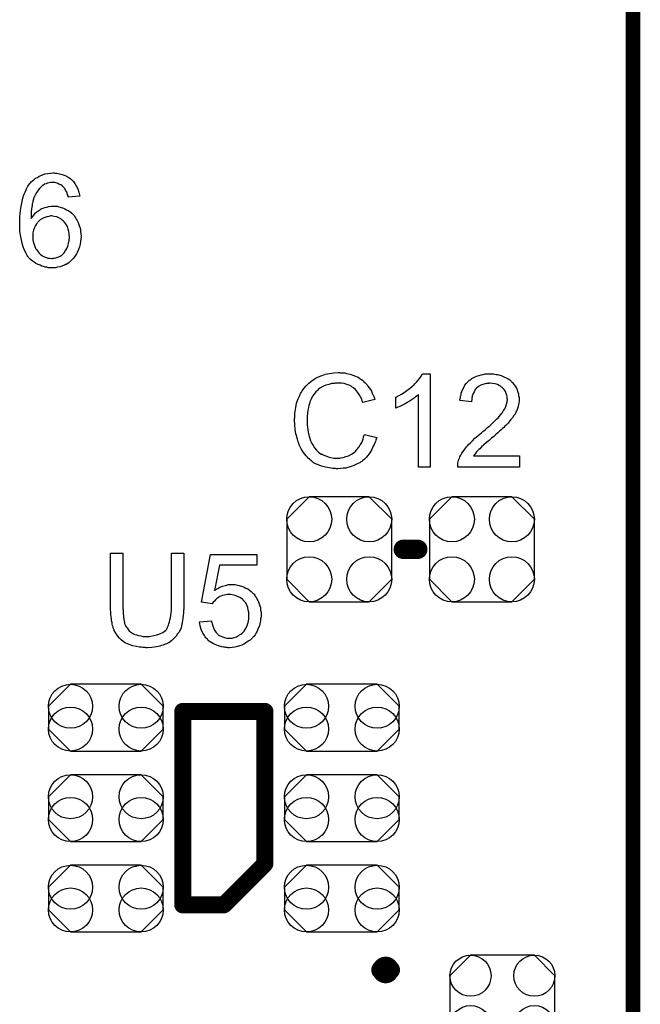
# Model space of a CAD drawing. Extents: x -0.07 to 0.95, y -0.15 to 2.1.
# Tile 28 of 30: x 0.7 to 0.95, y 1.19 to 1.6. Entities that reach past the tile are written whole.
import ezdxf

# ---------------------------------------------------------------- set-up
doc = ezdxf.new("R2010")
doc.units = 0
doc.layers.get('0').update_dxf_attribs({"linetype": 'CONTINUOUS'})
for name, color, linetype in [('gko', 6, 'CONTINUOUS'), ('gto', 2, 'CONTINUOUS'), ('gts', 1, 'CONTINUOUS')]:
    doc.layers.add(name, color=color, linetype=linetype)

# ---------------------------------------------------------------- blocks, each defined once
blk = doc.blocks.new('D49')
at = {"const_width": 0.004}
blk.add_lwpolyline([(-0.002, 0, 1), (0.002, 0, 1)], format="xyb", close=True, dxfattribs=at)
blk = doc.blocks.new('D122')
at = {"const_width": 0.00395}
blk.add_lwpolyline([(-0.001975, 0, 1), (0.001975, 0, 1)], format="xyb", close=True, dxfattribs=at)
blk = doc.blocks.new('D53')
at = {"const_width": 0.0035}
blk.add_lwpolyline([(-0.00175, 0, 1), (0.00175, 0, 1)], format="xyb", close=True, dxfattribs=at)
blk = doc.blocks.new('D129')
blk.add_lwpolyline([(0.0132, 0.0189), (-0.0132, 0.0189), (-0.0217, 0.0104), (-0.0217, -0.0104), (-0.0132, -0.0189), (0.0132, -0.0189), (0.0217, -0.0104), (0.0217, 0.0104)], close=True)
for centre in [(-0.0132, 0.0104), (0.0132, 0.0104), (-0.0132, -0.0104), (0.0132, -0.0104)]:
    blk.add_circle(centre, 0.0085)
blk = doc.blocks.new('D136')
blk.add_lwpolyline([(0.0217, -0.0124), (0.0217, 0.0124), (0.0124, 0.0217), (-0.0124, 0.0217), (-0.0217, 0.0124), (-0.0217, -0.0124), (-0.0124, -0.0217), (0.0124, -0.0217)], close=True)
for centre in [(-0.0124, 0.0124), (0.0124, 0.0124), (-0.0124, -0.0124), (0.0124, -0.0124)]:
    blk.add_circle(centre, 0.0093)
blk = doc.blocks.new('D140')
blk.add_lwpolyline([(-0.0146, -0.0138), (0.0146, -0.0138), (0.0237, -0.0047), (0.0237, 0.0047), (0.0146, 0.0138), (-0.0146, 0.0138), (-0.0237, 0.0047), (-0.0237, -0.0047)], close=True)
for centre in [(-0.0146, 0.0047), (0.0146, 0.0047), (-0.0146, -0.0047), (0.0146, -0.0047)]:
    blk.add_circle(centre, 0.0091)

msp = doc.modelspace()

# ---------------------------------------------------------------- linework, layer by layer
at = {"layer": 'gko', "color": 6, "const_width": 0.006}
msp.add_lwpolyline([(0.95, -0.05), (0.95, 2.1)], dxfattribs=at)
at = {"layer": 'gto', "color": 2}
for points in [[(0.711, 1.5365), (0.7114, 1.5365), (0.7118, 1.5365), (0.7129, 1.5362), (0.714, 1.536), (0.7152, 1.5355), (0.7165, 1.5349), (0.7171, 1.5345), (0.7176, 1.534), (0.7177, 1.534), (0.7177, 1.5339), (0.7179, 1.5337), (0.7181, 1.5336), (0.7184, 1.5333), (0.7186, 1.533), (0.7192, 1.5322), (0.7198, 1.5312), (0.7204, 1.53), (0.7209, 1.5286), (0.7212, 1.527), (0.7165, 1.5266), (0.7165, 1.5267), (0.7164, 1.5267), (0.7164, 1.5271), (0.7162, 1.5276), (0.716, 1.5282), (0.7157, 1.5289), (0.7154, 1.5295), (0.715, 1.5301), (0.7146, 1.5306), (0.7145, 1.5307), (0.7143, 1.531), (0.7139, 1.5313), (0.7134, 1.5317), (0.7126, 1.532), (0.7119, 1.5324), (0.7109, 1.5326), (0.7099, 1.5327), (0.7095, 1.5327), (0.7091, 1.5326), (0.7086, 1.5325), (0.7079, 1.5324), (0.7073, 1.5321), (0.7066, 1.5319), (0.7059, 1.5314), (0.7058, 1.5314), (0.7055, 1.5311), (0.7051, 1.5307), (0.7046, 1.5302), (0.7041, 1.5295), (0.7035, 1.5287), (0.7029, 1.5277), (0.7024, 1.5266), (0.7024, 1.5266), (0.7023, 1.5265), (0.7023, 1.5263), (0.7021, 1.5261), (0.7021, 1.5258), (0.702, 1.5254), (0.7019, 1.5249), (0.7018, 1.5244), (0.7016, 1.5238), (0.7015, 1.5231), (0.7014, 1.5224), (0.7013, 1.5216), (0.7012, 1.5207), (0.7012, 1.5198), (0.7011, 1.5188), (0.7011, 1.5178), (0.7012, 1.5179), (0.7014, 1.5182), (0.7018, 1.5186), (0.7023, 1.5192), (0.7028, 1.5199), (0.7035, 1.5205), (0.7043, 1.5211), (0.7052, 1.5216), (0.7053, 1.5216), (0.7053, 1.5217), (0.7056, 1.5219), (0.7061, 1.522), (0.7068, 1.5223), (0.7076, 1.5225), (0.7085, 1.5227), (0.7094, 1.5229), (0.7104, 1.5229), (0.7109, 1.5229), (0.7112, 1.5229), (0.7116, 1.5228), (0.7121, 1.5228), (0.7126, 1.5226), (0.7132, 1.5225), (0.7145, 1.5221), (0.7151, 1.5218), (0.7158, 1.5214), (0.7165, 1.521), (0.7172, 1.5206), (0.7179, 1.52), (0.7185, 1.5194), (0.7185, 1.5194), (0.7186, 1.5193), (0.7188, 1.5191), (0.719, 1.5188), (0.7192, 1.5184), (0.7195, 1.518), (0.7198, 1.5175), (0.7201, 1.517), (0.7205, 1.5164), (0.7207, 1.5157), (0.721, 1.5149), (0.7213, 1.5142), (0.7215, 1.5133), (0.7216, 1.5124), (0.7217, 1.5114), (0.7218, 1.5104), (0.7218, 1.5104), (0.7218, 1.5103), (0.7218, 1.5101), (0.7218, 1.5098), (0.7217, 1.5095), (0.7217, 1.5092), (0.7216, 1.5083), (0.7214, 1.5072), (0.7211, 1.5061), (0.7207, 1.5049), (0.7202, 1.5037), (0.7202, 1.5037), (0.7201, 1.5036), (0.72, 1.5034), (0.7199, 1.5032), (0.7196, 1.5027), (0.7191, 1.5019), (0.7185, 1.5012), (0.7177, 1.5004), (0.7169, 1.4996), (0.7159, 1.4989), (0.7159, 1.4989), (0.7158, 1.4989), (0.7156, 1.4988), (0.7154, 1.4987), (0.7149, 1.4984), (0.7141, 1.4982), (0.7132, 1.4978), (0.7121, 1.4976), (0.711, 1.4974), (0.7097, 1.4973), (0.7094, 1.4973), (0.7091, 1.4974), (0.7087, 1.4974), (0.7082, 1.4974), (0.7076, 1.4976), (0.707, 1.4977), (0.7063, 1.4979), (0.7055, 1.4981), (0.7048, 1.4984), (0.704, 1.4987), (0.7031, 1.4992), (0.7024, 1.4997), (0.7016, 1.5002), (0.7008, 1.5009), (0.7001, 1.5017), (0.7, 1.5017), (0.6999, 1.5019), (0.6998, 1.5021), (0.6995, 1.5025), (0.6992, 1.503), (0.6989, 1.5036), (0.6986, 1.5043), (0.6983, 1.505), (0.6979, 1.506), (0.6975, 1.507), (0.6973, 1.5082), (0.697, 1.5095), (0.6967, 1.5109), (0.6965, 1.5125), (0.6964, 1.5142), (0.6964, 1.5159), (0.6964, 1.516), (0.6964, 1.516), (0.6964, 1.5162), (0.6964, 1.5164), (0.6964, 1.517), (0.6964, 1.5178), (0.6965, 1.5186), (0.6966, 1.5197), (0.6967, 1.5209), (0.6969, 1.5221), (0.6971, 1.5234), (0.6974, 1.5248), (0.6977, 1.5261), (0.6981, 1.5275), (0.6986, 1.5287), (0.6992, 1.53), (0.6998, 1.5311), (0.7005, 1.5321), (0.7005, 1.5322), (0.7007, 1.5323), (0.7009, 1.5325), (0.7012, 1.5329), (0.7015, 1.5332), (0.7019, 1.5335), (0.7025, 1.534), (0.703, 1.5344), (0.7037, 1.5347), (0.7044, 1.5352), (0.7053, 1.5355), (0.7061, 1.5359), (0.707, 1.5362), (0.708, 1.5364), (0.7091, 1.5365), (0.7102, 1.5366), (0.7106, 1.5366), (0.711, 1.5365)], [(0.7095, 1.5188), (0.7091, 1.5188), (0.7089, 1.5187), (0.7084, 1.5186), (0.7076, 1.5185), (0.7068, 1.5182), (0.7058, 1.5178), (0.7049, 1.5172), (0.704, 1.5164), (0.7039, 1.5163), (0.7037, 1.516), (0.7033, 1.5155), (0.7029, 1.5148), (0.7025, 1.514), (0.7021, 1.5129), (0.7019, 1.5118), (0.7018, 1.5104), (0.7018, 1.5103), (0.7018, 1.51), (0.7019, 1.5095), (0.7019, 1.5089), (0.702, 1.5082), (0.7023, 1.5074), (0.7025, 1.5066), (0.7028, 1.5058), (0.7029, 1.5057), (0.703, 1.5054), (0.7033, 1.505), (0.7036, 1.5045), (0.704, 1.504), (0.7045, 1.5034), (0.705, 1.5029), (0.7057, 1.5024), (0.7058, 1.5023), (0.706, 1.5022), (0.7064, 1.502), (0.7069, 1.5018), (0.7075, 1.5016), (0.7081, 1.5014), (0.7089, 1.5013), (0.7096, 1.5012), (0.7099, 1.5012), (0.7101, 1.5013), (0.7107, 1.5013), (0.7114, 1.5015), (0.7122, 1.5018), (0.7131, 1.5022), (0.714, 1.5028), (0.7144, 1.5032), (0.7148, 1.5036), (0.7148, 1.5037), (0.7149, 1.5037), (0.7151, 1.5041), (0.7155, 1.5046), (0.7159, 1.5053), (0.7163, 1.5063), (0.7166, 1.5074), (0.7169, 1.5087), (0.717, 1.5102), (0.717, 1.5102), (0.717, 1.5103), (0.717, 1.5105), (0.7169, 1.5108), (0.7169, 1.5112), (0.7169, 1.5115), (0.7167, 1.5124), (0.7165, 1.5134), (0.7161, 1.5145), (0.7155, 1.5155), (0.7148, 1.5164), (0.7147, 1.5165), (0.7144, 1.5168), (0.714, 1.5171), (0.7134, 1.5176), (0.7126, 1.518), (0.7117, 1.5184), (0.7106, 1.5186), (0.7095, 1.5188)], [(0.829, 1.454), (0.8295, 1.454), (0.8301, 1.4539), (0.8308, 1.4539), (0.8315, 1.4537), (0.833, 1.4534), (0.8346, 1.4529), (0.8355, 1.4525), (0.8363, 1.4521), (0.837, 1.4516), (0.8378, 1.4511), (0.8379, 1.4511), (0.838, 1.451), (0.8382, 1.4509), (0.8385, 1.4506), (0.8387, 1.4503), (0.8391, 1.4499), (0.8395, 1.4495), (0.84, 1.449), (0.8404, 1.4485), (0.8409, 1.4478), (0.8414, 1.4471), (0.8418, 1.4464), (0.8422, 1.4456), (0.8426, 1.4447), (0.843, 1.4439), (0.8433, 1.4429), (0.8383, 1.4417), (0.8383, 1.4418), (0.8382, 1.4419), (0.8381, 1.4421), (0.838, 1.4424), (0.8379, 1.4427), (0.8378, 1.4431), (0.8373, 1.444), (0.8368, 1.445), (0.8361, 1.446), (0.8353, 1.447), (0.8344, 1.4478), (0.8343, 1.4479), (0.8339, 1.4481), (0.8334, 1.4484), (0.8326, 1.4488), (0.8317, 1.4491), (0.8306, 1.4495), (0.8294, 1.4497), (0.828, 1.4497), (0.8275, 1.4497), (0.8273, 1.4497), (0.8269, 1.4497), (0.8264, 1.4496), (0.8254, 1.4495), (0.8242, 1.4492), (0.823, 1.4489), (0.8217, 1.4483), (0.8205, 1.4476), (0.8205, 1.4476), (0.8204, 1.4475), (0.82, 1.4472), (0.8195, 1.4467), (0.8189, 1.4461), (0.8182, 1.4452), (0.8175, 1.4443), (0.8169, 1.4431), (0.8164, 1.4419), (0.8164, 1.4418), (0.8163, 1.4417), (0.8163, 1.4415), (0.8162, 1.4413), (0.8161, 1.4409), (0.816, 1.4405), (0.8158, 1.4396), (0.8156, 1.4385), (0.8154, 1.4373), (0.8153, 1.4359), (0.8152, 1.4345), (0.8152, 1.4344), (0.8152, 1.4343), (0.8152, 1.434), (0.8152, 1.4336), (0.8153, 1.4333), (0.8153, 1.4328), (0.8153, 1.4322), (0.8154, 1.4316), (0.8156, 1.4303), (0.8158, 1.4288), (0.8162, 1.4274), (0.8166, 1.4259), (0.8166, 1.4259), (0.8167, 1.4258), (0.8168, 1.4256), (0.8169, 1.4253), (0.8172, 1.4247), (0.8177, 1.4239), (0.8183, 1.423), (0.8191, 1.422), (0.82, 1.4212), (0.821, 1.4204), (0.8211, 1.4204), (0.8212, 1.4204), (0.8214, 1.4203), (0.8216, 1.4202), (0.8219, 1.4201), (0.8222, 1.4199), (0.823, 1.4196), (0.824, 1.4192), (0.8251, 1.4189), (0.8263, 1.4187), (0.8276, 1.4187), (0.828, 1.4187), (0.8283, 1.4187), (0.8287, 1.4187), (0.8291, 1.4188), (0.8301, 1.419), (0.8313, 1.4193), (0.8324, 1.4197), (0.8336, 1.4203), (0.8343, 1.4207), (0.8348, 1.4211), (0.8349, 1.4212), (0.8349, 1.4212), (0.8351, 1.4214), (0.8353, 1.4215), (0.8355, 1.4218), (0.8358, 1.4222), (0.8361, 1.4225), (0.8364, 1.4229), (0.8368, 1.4234), (0.8371, 1.424), (0.8375, 1.4245), (0.8378, 1.4252), (0.8381, 1.4259), (0.8384, 1.4267), (0.8386, 1.4275), (0.8389, 1.4284), (0.844, 1.4272), (0.844, 1.4271), (0.8439, 1.4269), (0.8438, 1.4265), (0.8436, 1.4261), (0.8435, 1.4256), (0.8432, 1.425), (0.843, 1.4243), (0.8426, 1.4236), (0.8419, 1.422), (0.8409, 1.4205), (0.8402, 1.4197), (0.8396, 1.4189), (0.839, 1.4183), (0.8382, 1.4176), (0.8381, 1.4176), (0.838, 1.4174), (0.8378, 1.4173), (0.8375, 1.4171), (0.837, 1.4168), (0.8366, 1.4166), (0.836, 1.4163), (0.8354, 1.416), (0.8346, 1.4157), (0.8339, 1.4154), (0.833, 1.4151), (0.8321, 1.4148), (0.8312, 1.4146), (0.8302, 1.4145), (0.8291, 1.4144), (0.828, 1.4143), (0.8274, 1.4143), (0.827, 1.4144), (0.8265, 1.4144), (0.8259, 1.4144), (0.8252, 1.4146), (0.8244, 1.4147), (0.8228, 1.4149), (0.8212, 1.4154), (0.8195, 1.416), (0.8187, 1.4164), (0.8179, 1.4168), (0.8179, 1.4169), (0.8178, 1.4169), (0.8175, 1.4171), (0.8173, 1.4173), (0.817, 1.4176), (0.8166, 1.4179), (0.8162, 1.4183), (0.8157, 1.4187), (0.8153, 1.4192), (0.8148, 1.4197), (0.8138, 1.421), (0.8128, 1.4225), (0.812, 1.4242), (0.812, 1.4242), (0.8119, 1.4244), (0.8118, 1.4247), (0.8117, 1.425), (0.8116, 1.4254), (0.8114, 1.426), (0.8112, 1.4266), (0.811, 1.4273), (0.8108, 1.428), (0.8106, 1.4288), (0.8103, 1.4305), (0.8101, 1.4325), (0.81, 1.4345), (0.81, 1.4345), (0.81, 1.4348), (0.81, 1.4351), (0.8101, 1.4355), (0.8101, 1.436), (0.8101, 1.4366), (0.8102, 1.4373), (0.8103, 1.438), (0.8106, 1.4396), (0.8109, 1.4414), (0.8115, 1.4432), (0.8123, 1.4449), (0.8123, 1.445), (0.8124, 1.4451), (0.8125, 1.4454), (0.8127, 1.4456), (0.8129, 1.446), (0.8132, 1.4465), (0.8139, 1.4475), (0.8149, 1.4486), (0.816, 1.4497), (0.8173, 1.4508), (0.8188, 1.4517), (0.8188, 1.4518), (0.819, 1.4519), (0.8192, 1.452), (0.8195, 1.4521), (0.8199, 1.4523), (0.8204, 1.4525), (0.8209, 1.4527), (0.8215, 1.4529), (0.8222, 1.4531), (0.8229, 1.4534), (0.8245, 1.4537), (0.8263, 1.454), (0.8281, 1.4541), (0.8286, 1.4541), (0.829, 1.454)], [(0.8661, 1.415), (0.8613, 1.415), (0.8613, 1.445), (0.8613, 1.445), (0.861, 1.4447), (0.8607, 1.4444), (0.8601, 1.444), (0.8595, 1.4435), (0.8587, 1.443), (0.8578, 1.4424), (0.8568, 1.4418), (0.8568, 1.4418), (0.8567, 1.4417), (0.8564, 1.4415), (0.8558, 1.4412), (0.8552, 1.4409), (0.8544, 1.4405), (0.8536, 1.4401), (0.8527, 1.4397), (0.8519, 1.4394), (0.8519, 1.4439), (0.852, 1.4439), (0.8521, 1.444), (0.8523, 1.4441), (0.8526, 1.4442), (0.8529, 1.4444), (0.8533, 1.4446), (0.8542, 1.4452), (0.8553, 1.4458), (0.8565, 1.4466), (0.8576, 1.4475), (0.8588, 1.4484), (0.8588, 1.4485), (0.8589, 1.4485), (0.8591, 1.4487), (0.8593, 1.4489), (0.8598, 1.4494), (0.8604, 1.4501), (0.8611, 1.4509), (0.8618, 1.4517), (0.8624, 1.4526), (0.863, 1.4536), (0.8661, 1.4536), (0.8661, 1.415)], [(0.8918, 1.4535), (0.8923, 1.4535), (0.8928, 1.4534), (0.8934, 1.4533), (0.894, 1.4532), (0.8955, 1.4528), (0.8969, 1.4522), (0.8976, 1.4519), (0.8984, 1.4515), (0.899, 1.451), (0.8996, 1.4505), (0.8997, 1.4504), (0.8998, 1.4504), (0.8999, 1.4501), (0.9001, 1.4499), (0.9004, 1.4496), (0.9007, 1.4492), (0.901, 1.4489), (0.9013, 1.4484), (0.9019, 1.4473), (0.9024, 1.446), (0.9026, 1.4453), (0.9027, 1.4445), (0.9029, 1.4437), (0.9029, 1.4429), (0.9029, 1.4428), (0.9029, 1.4425), (0.9029, 1.4421), (0.9028, 1.4415), (0.9027, 1.4408), (0.9025, 1.44), (0.9022, 1.4392), (0.9019, 1.4384), (0.9019, 1.4383), (0.9017, 1.438), (0.9015, 1.4375), (0.9012, 1.4369), (0.9007, 1.4363), (0.9002, 1.4354), (0.8995, 1.4346), (0.8987, 1.4336), (0.8986, 1.4335), (0.8984, 1.4332), (0.8981, 1.4329), (0.8978, 1.4326), (0.8975, 1.4323), (0.897, 1.4319), (0.8966, 1.4314), (0.896, 1.4309), (0.8955, 1.4304), (0.8948, 1.4298), (0.8941, 1.4292), (0.8933, 1.4284), (0.8924, 1.4277), (0.8915, 1.4269), (0.8915, 1.4269), (0.8914, 1.4268), (0.8911, 1.4266), (0.8909, 1.4264), (0.8905, 1.426), (0.8901, 1.4257), (0.8893, 1.425), (0.8883, 1.4242), (0.8874, 1.4233), (0.8866, 1.4226), (0.8863, 1.4223), (0.886, 1.422), (0.886, 1.422), (0.8858, 1.4218), (0.8856, 1.4216), (0.8853, 1.4213), (0.885, 1.4209), (0.8847, 1.4205), (0.884, 1.4196), (0.903, 1.4196), (0.903, 1.415), (0.8775, 1.415), (0.8775, 1.4151), (0.8775, 1.4153), (0.8775, 1.4156), (0.8775, 1.4161), (0.8776, 1.4166), (0.8777, 1.4171), (0.8778, 1.4177), (0.878, 1.4183), (0.878, 1.4183), (0.8781, 1.4184), (0.8782, 1.4187), (0.8784, 1.4192), (0.8788, 1.4199), (0.8792, 1.4207), (0.8798, 1.4215), (0.8804, 1.4224), (0.8812, 1.4234), (0.8812, 1.4234), (0.8813, 1.4235), (0.8815, 1.4238), (0.882, 1.4243), (0.8828, 1.425), (0.8836, 1.4259), (0.8846, 1.4269), (0.8859, 1.428), (0.8873, 1.4292), (0.8874, 1.4292), (0.8876, 1.4294), (0.8879, 1.4297), (0.8883, 1.43), (0.8888, 1.4304), (0.8894, 1.4309), (0.89, 1.4315), (0.8908, 1.4321), (0.8921, 1.4334), (0.8935, 1.4348), (0.8942, 1.4354), (0.8948, 1.4361), (0.8954, 1.4367), (0.8958, 1.4373), (0.8958, 1.4374), (0.8959, 1.4374), (0.896, 1.4376), (0.8961, 1.4378), (0.8965, 1.4384), (0.897, 1.4391), (0.8974, 1.44), (0.8977, 1.441), (0.898, 1.442), (0.8981, 1.443), (0.8981, 1.4431), (0.8981, 1.4431), (0.898, 1.4435), (0.898, 1.444), (0.8978, 1.4446), (0.8976, 1.4454), (0.8972, 1.4462), (0.8967, 1.447), (0.896, 1.4477), (0.8959, 1.4479), (0.8956, 1.4481), (0.8952, 1.4484), (0.8946, 1.4487), (0.8939, 1.4491), (0.893, 1.4494), (0.8919, 1.4496), (0.8908, 1.4497), (0.8904, 1.4497), (0.8902, 1.4496), (0.8895, 1.4496), (0.8888, 1.4494), (0.8879, 1.4492), (0.887, 1.4488), (0.8861, 1.4483), (0.8853, 1.4476), (0.8851, 1.4475), (0.8849, 1.4472), (0.8846, 1.4468), (0.8843, 1.4461), (0.8839, 1.4454), (0.8835, 1.4444), (0.8833, 1.4432), (0.8832, 1.442), (0.8784, 1.4425), (0.8784, 1.4425), (0.8784, 1.4427), (0.8784, 1.443), (0.8785, 1.4434), (0.8786, 1.4438), (0.8787, 1.4443), (0.8789, 1.4449), (0.879, 1.4455), (0.8795, 1.4469), (0.8802, 1.4482), (0.8805, 1.4489), (0.881, 1.4495), (0.8815, 1.4501), (0.8821, 1.4507), (0.8821, 1.4507), (0.8823, 1.4508), (0.8824, 1.451), (0.8827, 1.4511), (0.883, 1.4514), (0.8834, 1.4516), (0.8839, 1.4519), (0.8844, 1.4521), (0.885, 1.4524), (0.8857, 1.4527), (0.8864, 1.4529), (0.8872, 1.4531), (0.888, 1.4533), (0.8889, 1.4535), (0.8899, 1.4535), (0.8909, 1.4536), (0.8914, 1.4536), (0.8918, 1.4535)], [(0.7642, 1.3572), (0.7642, 1.3571), (0.7642, 1.3569), (0.7642, 1.3567), (0.7642, 1.3563), (0.7641, 1.3558), (0.7641, 1.3552), (0.7641, 1.3545), (0.764, 1.3539), (0.7639, 1.3524), (0.7636, 1.3508), (0.7633, 1.3493), (0.7631, 1.3486), (0.7629, 1.3479), (0.7629, 1.3479), (0.7628, 1.3478), (0.7627, 1.3476), (0.7626, 1.3474), (0.7623, 1.3468), (0.7617, 1.346), (0.7611, 1.3451), (0.7603, 1.3442), (0.7593, 1.3433), (0.7581, 1.3424), (0.758, 1.3424), (0.7579, 1.3423), (0.7578, 1.3423), (0.7575, 1.3421), (0.7571, 1.3419), (0.7567, 1.3418), (0.7563, 1.3416), (0.7557, 1.3414), (0.7551, 1.3412), (0.7544, 1.341), (0.7537, 1.3408), (0.7529, 1.3407), (0.752, 1.3406), (0.7511, 1.3404), (0.7492, 1.3403), (0.7487, 1.3403), (0.7483, 1.3404), (0.7478, 1.3404), (0.7473, 1.3404), (0.7467, 1.3405), (0.746, 1.3406), (0.7447, 1.3408), (0.7432, 1.3411), (0.7417, 1.3416), (0.7403, 1.3422), (0.7403, 1.3422), (0.7402, 1.3423), (0.74, 1.3424), (0.7398, 1.3425), (0.7392, 1.3429), (0.7384, 1.3436), (0.7376, 1.3443), (0.7368, 1.3452), (0.7361, 1.3463), (0.7354, 1.3475), (0.7354, 1.3476), (0.7354, 1.3477), (0.7353, 1.3479), (0.7352, 1.3482), (0.7351, 1.3485), (0.735, 1.349), (0.7348, 1.3495), (0.7347, 1.3501), (0.7346, 1.3508), (0.7344, 1.3515), (0.7343, 1.3523), (0.7342, 1.3531), (0.7341, 1.354), (0.7341, 1.355), (0.734, 1.3561), (0.734, 1.3572), (0.734, 1.3794), (0.7391, 1.3794), (0.7391, 1.3572), (0.7391, 1.3571), (0.7391, 1.357), (0.7391, 1.3567), (0.7391, 1.3564), (0.7392, 1.356), (0.7392, 1.3555), (0.7392, 1.3544), (0.7393, 1.3532), (0.7395, 1.352), (0.7397, 1.3508), (0.7398, 1.3503), (0.74, 1.3498), (0.74, 1.3497), (0.7402, 1.3494), (0.7404, 1.349), (0.7408, 1.3485), (0.7412, 1.3479), (0.7417, 1.3473), (0.7424, 1.3467), (0.7432, 1.3462), (0.7433, 1.3462), (0.7435, 1.346), (0.744, 1.3458), (0.7447, 1.3456), (0.7455, 1.3453), (0.7465, 1.3452), (0.7475, 1.345), (0.7487, 1.3449), (0.7493, 1.3449), (0.7496, 1.345), (0.7501, 1.345), (0.7506, 1.3451), (0.7518, 1.3453), (0.7531, 1.3456), (0.7544, 1.346), (0.7556, 1.3466), (0.7562, 1.347), (0.7567, 1.3474), (0.7568, 1.3475), (0.7568, 1.3475), (0.7569, 1.3477), (0.7571, 1.3479), (0.7573, 1.3483), (0.7575, 1.3486), (0.7577, 1.3491), (0.7579, 1.3496), (0.7581, 1.3502), (0.7583, 1.3509), (0.7585, 1.3518), (0.7587, 1.3527), (0.7589, 1.3537), (0.759, 1.3547), (0.7591, 1.3559), (0.7591, 1.3572), (0.7591, 1.3794), (0.7642, 1.3794), (0.7642, 1.3572)], [(0.7944, 1.3744), (0.779, 1.3744), (0.777, 1.364), (0.777, 1.3641), (0.7771, 1.3641), (0.7773, 1.3643), (0.7776, 1.3644), (0.7779, 1.3646), (0.7783, 1.3648), (0.7792, 1.3653), (0.7803, 1.3657), (0.7815, 1.3661), (0.7828, 1.3664), (0.7835, 1.3665), (0.7847, 1.3665), (0.7851, 1.3664), (0.7855, 1.3664), (0.786, 1.3663), (0.7866, 1.3662), (0.7872, 1.366), (0.7885, 1.3656), (0.7892, 1.3654), (0.7899, 1.365), (0.7907, 1.3646), (0.7914, 1.3641), (0.7921, 1.3636), (0.7927, 1.363), (0.7928, 1.3629), (0.7929, 1.3628), (0.7931, 1.3626), (0.7933, 1.3624), (0.7936, 1.362), (0.7938, 1.3616), (0.7942, 1.3611), (0.7945, 1.3605), (0.7948, 1.3599), (0.7951, 1.3593), (0.7954, 1.3585), (0.7957, 1.3577), (0.7959, 1.3569), (0.796, 1.3559), (0.7962, 1.355), (0.7962, 1.354), (0.7962, 1.3539), (0.7962, 1.3538), (0.7962, 1.3535), (0.7962, 1.3531), (0.7961, 1.3527), (0.796, 1.3522), (0.7959, 1.3515), (0.7958, 1.3509), (0.7955, 1.3495), (0.7949, 1.348), (0.7946, 1.3472), (0.7942, 1.3465), (0.7937, 1.3457), (0.7932, 1.345), (0.7931, 1.3449), (0.793, 1.3448), (0.7928, 1.3446), (0.7925, 1.3443), (0.7921, 1.3439), (0.7917, 1.3435), (0.7911, 1.3431), (0.7905, 1.3427), (0.7898, 1.3422), (0.7891, 1.3418), (0.7882, 1.3414), (0.7873, 1.3411), (0.7864, 1.3408), (0.7853, 1.3406), (0.7842, 1.3404), (0.7831, 1.3403), (0.7826, 1.3403), (0.7822, 1.3404), (0.7817, 1.3404), (0.7812, 1.3405), (0.7806, 1.3406), (0.78, 1.3407), (0.7786, 1.3411), (0.7772, 1.3416), (0.7765, 1.3419), (0.7758, 1.3423), (0.7751, 1.3427), (0.7745, 1.3432), (0.7744, 1.3433), (0.7743, 1.3433), (0.7742, 1.3436), (0.774, 1.3438), (0.7737, 1.3441), (0.7734, 1.3444), (0.7731, 1.3448), (0.7728, 1.3453), (0.7725, 1.3458), (0.7721, 1.3464), (0.7715, 1.3478), (0.771, 1.3493), (0.7709, 1.3502), (0.7707, 1.351), (0.7757, 1.3514), (0.7757, 1.3514), (0.7757, 1.3513), (0.7757, 1.3511), (0.7758, 1.3508), (0.776, 1.3502), (0.7762, 1.3494), (0.7765, 1.3485), (0.777, 1.3476), (0.7775, 1.3468), (0.7782, 1.346), (0.7783, 1.3459), (0.7785, 1.3457), (0.779, 1.3454), (0.7796, 1.3451), (0.7802, 1.3448), (0.7811, 1.3445), (0.782, 1.3443), (0.7831, 1.3442), (0.7834, 1.3442), (0.7836, 1.3443), (0.7843, 1.3443), (0.7851, 1.3446), (0.786, 1.3448), (0.7869, 1.3453), (0.7879, 1.3459), (0.7884, 1.3463), (0.7888, 1.3468), (0.7889, 1.3468), (0.7889, 1.3469), (0.7891, 1.347), (0.7892, 1.3472), (0.7896, 1.3478), (0.7901, 1.3486), (0.7904, 1.3495), (0.7908, 1.3507), (0.7911, 1.3521), (0.7912, 1.3528), (0.7912, 1.3536), (0.7912, 1.3537), (0.7912, 1.3538), (0.7912, 1.354), (0.7912, 1.3543), (0.7912, 1.3546), (0.7911, 1.355), (0.7909, 1.3559), (0.7907, 1.3569), (0.7903, 1.358), (0.7897, 1.359), (0.7889, 1.3599), (0.7889, 1.36), (0.7888, 1.36), (0.7886, 1.3603), (0.7881, 1.3607), (0.7874, 1.3611), (0.7865, 1.3615), (0.7855, 1.3619), (0.7843, 1.3622), (0.7837, 1.3623), (0.7826, 1.3623), (0.7822, 1.3623), (0.7816, 1.3622), (0.781, 1.362), (0.7803, 1.3619), (0.7796, 1.3616), (0.7788, 1.3613), (0.7788, 1.3612), (0.7786, 1.3611), (0.7782, 1.3608), (0.7778, 1.3605), (0.7773, 1.3601), (0.7769, 1.3596), (0.7764, 1.3591), (0.776, 1.3585), (0.7716, 1.3591), (0.7753, 1.3789), (0.7944, 1.3789), (0.7944, 1.3744)]]:
    msp.add_lwpolyline(points, dxfattribs=at)
for points, const_width in [([(0.855, 1.381), (0.861, 1.381)], 0.008), ([(0.7638, 1.314), (0.7638, 1.234)], 0.007), ([(0.7638, 1.314), (0.7978, 1.314)], 0.007), ([(0.7978, 1.314), (0.7978, 1.251)], 0.007), ([(0.7808, 1.234), (0.7978, 1.251)], 0.007), ([(0.7638, 1.234), (0.7808, 1.234)], 0.007), ([(0.8457, 1.2071), (0.8457, 1.2071)], 0.007), ([(0.8497, 1.2071), (0.8497, 1.2071)], 0.007), ([(0.8497, 1.2071), (0.8497, 1.2071)], 0.007)]:
    msp.add_lwpolyline(points, dxfattribs=dict(at, const_width=const_width))
at = {"layer": 'gto', "color": 2, "const_width": 0.007}
for points in [[(0.8497, 1.2071, 1), (0.8457, 1.2071)], [(0.8457, 1.2071, 1), (0.8497, 1.2071)]]:
    msp.add_lwpolyline(points, format="xyb", dxfattribs=at)

# ---------------------------------------------------------------- block references
at = {"layer": 'gto'}
for name, p in [('D49', (0.855, 1.381)), ('D49', (0.861, 1.381)), ('D53', (0.7638, 1.314)), ('D53', (0.7638, 1.314)), ('D53', (0.7978, 1.314)), ('D53', (0.7978, 1.314)), ('D53', (0.7978, 1.251)), ('D53', (0.7978, 1.251)), ('D53', (0.7638, 1.234)), ('D53', (0.7638, 1.234)), ('D53', (0.7808, 1.234)), ('D53', (0.7808, 1.234)), ('D122', (0.8457, 1.2071)), ('D122', (0.8457, 1.2071)), ('D122', (0.8497, 1.2071)), ('D122', (0.8497, 1.2071)), ('D122', (0.8497, 1.2071)), ('D122', (0.8497, 1.2071))]:
    msp.add_blockref(name, p, dxfattribs=at)
at = {"layer": 'gts'}
for name, p in [('D136', (0.8285, 1.381)), ('D136', (0.8875, 1.381)), ('D140', (0.732, 1.3114)), ('D140', (0.8296, 1.3114)), ('D140', (0.732, 1.274)), ('D140', (0.8296, 1.274)), ('D140', (0.732, 1.2366)), ('D140', (0.8296, 1.2366)), ('D129', (0.896, 1.1943))]:
    msp.add_blockref(name, p, dxfattribs=at)

doc.saveas('drawing.dxf')
